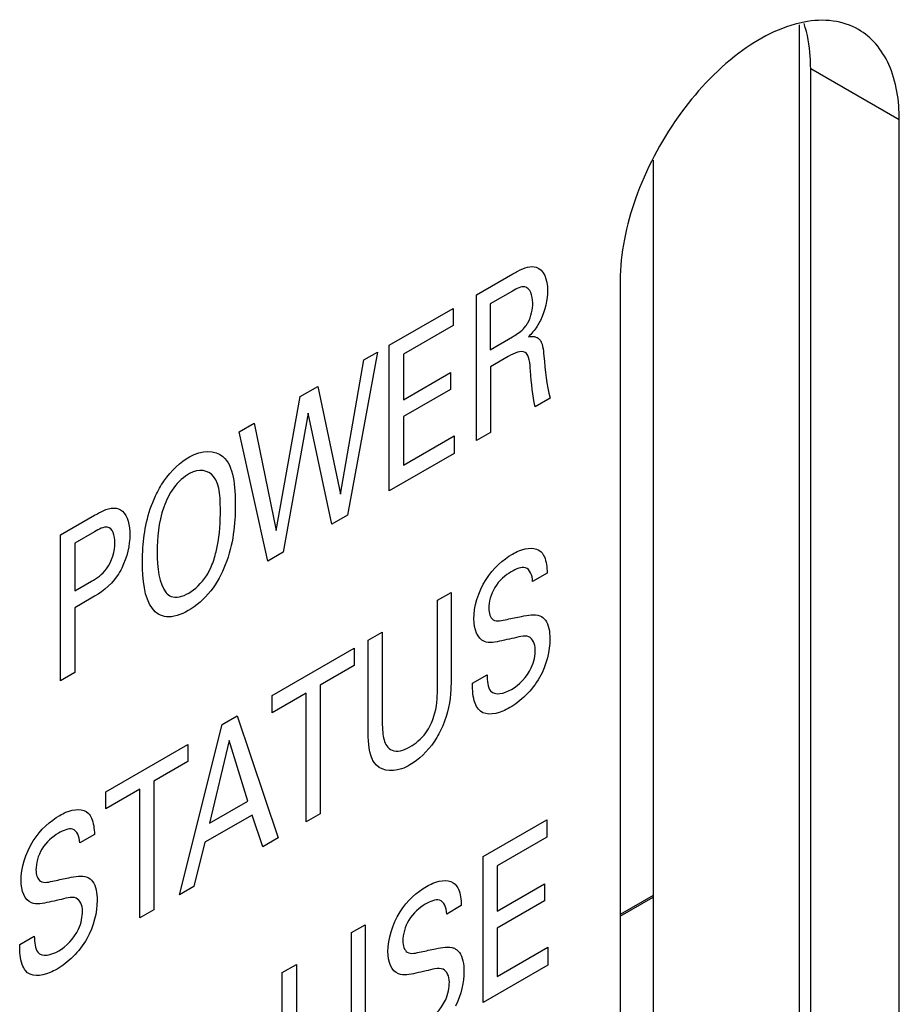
# Model space of a CAD drawing. Header units: inches. Extents: x 0 to 34, y 0 to 22.
# Tile 11 of 128: x 1.71 to 1.894, y 16.091 to 16.297. Entities that reach past the tile are written whole.
import ezdxf

# ---------------------------------------------------------------- set-up
doc = ezdxf.new("R2010")
doc.units = ezdxf.units.IN
doc.header["$LTSCALE"] = 1.87
doc.header["$MEASUREMENT"] = 0
doc.layers.get('0').update_dxf_attribs({"linetype": 'CONTINUOUS'})
doc.layers.add('02___PRT_ALL_AXES', color=7, linetype='CONTINUOUS')

msp = doc.modelspace()

# ---------------------------------------------------------------- linework, layer by layer
at = {"color": 7, "linetype": 'CONTINUOUS'}
for p, q in [((1.8730323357, 16.0574694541), (1.8730323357, 16.2962864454)), ((1.8424233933, 16.1139058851), (1.8355004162, 16.1099086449)), ((1.8355004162, 16.1095470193), (1.8424233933, 16.1135442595))]:
    msp.add_line(p, q, dxfattribs=at)
at = {"color": 40, "linetype": 'CONTINUOUS'}
for p, q in [((1.8054327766, 16.239732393), (1.8130356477, 16.2441221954)), ((1.8054327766, 16.2091887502), (1.8054327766, 16.239732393)), ((1.8129428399, 16.2405178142), (1.8082884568, 16.2378304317)), ((1.7871408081, 16.2291708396), (1.8004771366, 16.2368710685)), ((1.8004771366, 16.2368710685), (1.8004771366, 16.2332751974)), ((1.8082884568, 16.2378304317), (1.8082884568, 16.2282249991)), ((1.8004771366, 16.2332751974), (1.7900826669, 16.2272735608)), ((1.8082884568, 16.2282249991), (1.8129428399, 16.2309123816)), ((1.7871408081, 16.1986271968), (1.7871408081, 16.2291708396)), ((1.7846519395, 16.2277337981), (1.7783513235, 16.1935522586)), ((1.7817675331, 16.226068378), (1.7846519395, 16.2277337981)), ((1.7900826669, 16.2272735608), (1.7900826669, 16.2177548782)), ((1.8120574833, 16.2268053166), (1.808353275, 16.2246665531)), ((1.7769341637, 16.1979373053), (1.7817675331, 16.226068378)), ((1.808353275, 16.2246665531), (1.808353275, 16.2108750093)), ((1.7900826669, 16.2177548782), (1.7999806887, 16.2234698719)), ((1.7999806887, 16.2234698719), (1.7999806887, 16.2199190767)), ((1.7684820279, 16.2183974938), (1.7721361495, 16.2205073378)), ((1.7721361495, 16.2205073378), (1.7769341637, 16.1979373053)), ((1.7634181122, 16.1903450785), (1.7684820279, 16.2183974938)), ((1.7999806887, 16.2199190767), (1.7900826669, 16.214204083)), ((1.8208329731, 16.2180806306), (1.8176826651, 16.2162616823)), ((1.7701650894, 16.2149297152), (1.7648927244, 16.1857814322)), ((1.7750780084, 16.1916622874), (1.7701650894, 16.2149297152)), ((1.7900826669, 16.214204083), (1.7900826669, 16.2040466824)), ((1.7556782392, 16.2110047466), (1.7588292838, 16.2128241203)), ((1.7588292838, 16.2128241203), (1.7634181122, 16.1903450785)), ((1.7617136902, 16.1839458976), (1.7556782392, 16.2110047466)), ((1.7900826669, 16.2040466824), (1.800714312, 16.2101852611)), ((1.800714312, 16.2101852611), (1.800714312, 16.2064643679)), ((1.808353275, 16.2108750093), (1.8054327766, 16.2091887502)), ((1.800714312, 16.2064643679), (1.7871408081, 16.1986271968)), ((1.7182892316, 16.1894168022), (1.7254103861, 16.1935284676)), ((1.7783513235, 16.1935522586), (1.7750780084, 16.1916622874)), ((1.7182892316, 16.1588731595), (1.7182892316, 16.1894168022)), ((1.7253529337, 16.1900695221), (1.7212310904, 16.1876896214)), ((1.7212310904, 16.1876896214), (1.7212310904, 16.1777065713)), ((1.7648927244, 16.1857814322), (1.7617136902, 16.1839458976)), ((1.8202149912, 16.181416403), (1.817157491, 16.1796510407)), ((1.7212310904, 16.1777065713), (1.7247342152, 16.1797292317)), ((1.7972038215, 16.1757419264), (1.8000595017, 16.1773907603)), ((1.8000595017, 16.1773907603), (1.8000595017, 16.1585660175)), ((1.7246767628, 16.1761410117), (1.7212310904, 16.1741515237)), ((1.7972038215, 16.1570005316), (1.7972038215, 16.1757419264)), ((1.7212310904, 16.1741515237), (1.7212310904, 16.1605717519)), ((1.7827169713, 16.1673774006), (1.7856595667, 16.1690764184)), ((1.7856595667, 16.1690764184), (1.7856595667, 16.1501683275)), ((1.7827169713, 16.1487644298), (1.7827169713, 16.1673774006)), ((1.7625983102, 16.1557611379), (1.7797611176, 16.1656707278)), ((1.7797611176, 16.1656707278), (1.7797611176, 16.1620740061)), ((1.7212310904, 16.1605717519), (1.7182892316, 16.1588731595)), ((1.7797611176, 16.1620740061), (1.7726399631, 16.1579623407)), ((1.8045555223, 16.1583715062), (1.807612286, 16.1601364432)), ((1.7697194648, 16.1562760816), (1.7625983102, 16.1521644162)), ((1.7697194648, 16.1293291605), (1.7697194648, 16.1562760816)), ((1.7726399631, 16.1579623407), (1.7726399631, 16.1310154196)), ((1.7625983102, 16.1521644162), (1.7625983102, 16.1557611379)), ((1.7521323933, 16.1497182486), (1.7552827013, 16.151537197)), ((1.7552827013, 16.151537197), (1.7638858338, 16.1259608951)), ((1.7431845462, 16.1140082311), (1.7521323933, 16.1497182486)), ((1.7535782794, 16.146366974), (1.7494564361, 16.1290082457)), ((1.7574909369, 16.1336472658), (1.7535782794, 16.146366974)), ((1.7277408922, 16.1356349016), (1.7449103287, 16.1455483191)), ((1.7449103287, 16.1455483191), (1.7449103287, 16.1419515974)), ((1.7449103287, 16.1419515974), (1.7377825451, 16.1378361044)), ((1.7377825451, 16.1378361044), (1.7377825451, 16.1108891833)), ((1.7348686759, 16.1361536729), (1.7277408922, 16.1320381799)), ((1.7277408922, 16.1320381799), (1.7277408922, 16.1356349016)), ((1.7348686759, 16.1092067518), (1.7348686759, 16.1361536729)), ((1.7494564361, 16.1290082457), (1.7574909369, 16.1336472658)), ((1.7583762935, 16.1307318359), (1.7485143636, 16.1250376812)), ((1.7606707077, 16.1241045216), (1.7583762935, 16.1307318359)), ((1.7726399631, 16.1310154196), (1.7697194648, 16.1293291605)), ((1.8067924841, 16.1220348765), (1.820128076, 16.1297346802)), ((1.820128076, 16.1297346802), (1.820128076, 16.1261379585)), ((1.7253742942, 16.1266565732), (1.7223167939, 16.1248912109)), ((1.7638858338, 16.1259608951), (1.7606707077, 16.1241045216)), ((1.820128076, 16.1261379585), (1.8097343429, 16.1201367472)), ((1.7485143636, 16.1250376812), (1.7462125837, 16.115756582)), ((1.8067924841, 16.0914912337), (1.8067924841, 16.1220348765)), ((1.8097343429, 16.1201367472), (1.8097343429, 16.1106189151)), ((1.7462125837, 16.115756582), (1.7431845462, 16.1140082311)), ((1.8097343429, 16.1106189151), (1.8196323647, 16.1163339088)), ((1.8196323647, 16.1163339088), (1.8196323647, 16.1127788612)), ((1.7377825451, 16.1108891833), (1.7348686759, 16.1092067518)), ((1.8022176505, 16.1117806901), (1.7991535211, 16.1100115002)), ((1.8196323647, 16.1127788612), (1.8097343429, 16.1070638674)), ((1.7792072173, 16.1061074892), (1.7820628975, 16.1077563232)), ((1.7820628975, 16.1077563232), (1.7820628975, 16.0889315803)), ((1.8097343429, 16.1070638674), (1.8097343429, 16.0969141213)), ((1.7097148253, 16.1036116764), (1.712771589, 16.1053766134)), ((1.7792072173, 16.0873660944), (1.7792072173, 16.1061074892)), ((1.8097343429, 16.0969141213), (1.820365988, 16.1030526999)), ((1.820365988, 16.1030526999), (1.820365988, 16.0993284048)), ((1.7647203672, 16.0977429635), (1.767662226, 16.0994415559)), ((1.767662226, 16.0994415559), (1.767662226, 16.0805334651)), ((1.820365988, 16.0993284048), (1.8067924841, 16.0914912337)), ((1.7647203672, 16.0791299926), (1.7647203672, 16.0977429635))]:
    msp.add_line(p, q, dxfattribs=at)
msp.add_arc((1.799835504, 16.1005982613), 0.0023873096, 60.1176120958, 69.876140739, dxfattribs=at)
for points, knots in [([(1.8130356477, 16.2441221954), (1.8133697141, 16.2443150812), (1.8150469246, 16.2452693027), (1.8168587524, 16.2458697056), (1.8179198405, 16.2455057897)], [0, 0, 0, 0, 0.197557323, 1, 1, 1, 1]), ([(1.8171862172, 16.238018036), (1.8171862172, 16.2395998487), (1.8162980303, 16.2422270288), (1.8138159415, 16.2410219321), (1.8129428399, 16.2405178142)], [0, 0, 0, 0, 0.6107500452, 1, 1, 1, 1]), ([(1.8157403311, 16.2332046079), (1.8158845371, 16.2334077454), (1.8168340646, 16.2349381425), (1.8171862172, 16.2367615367), (1.8171862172, 16.238018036)], [0, 0, 0, 0, 0.1403678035, 1, 1, 1, 1]), ([(1.8129428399, 16.2309123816), (1.8130969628, 16.2310013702), (1.8140441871, 16.2315753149), (1.8150961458, 16.2322813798), (1.8157403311, 16.2332046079)], [0, 0, 0, 0, 0.1612250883, 1, 1, 1, 1]), ([(1.8187757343, 16.2343635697), (1.8185684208, 16.2339469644), (1.81786693, 16.2326731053), (1.8169282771, 16.2315683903), (1.8162728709, 16.2309334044)], [0, 0, 0, 0, 0.3230796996, 1, 1, 1, 1]), ([(1.8162728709, 16.2309334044), (1.8171451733, 16.2311086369), (1.8191478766, 16.2308189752), (1.8194010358, 16.2282639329), (1.8195100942, 16.2269222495)], [0, 0, 0, 0, 0.428963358, 1, 1, 1, 1]), ([(1.8167118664, 16.22378251), (1.8165879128, 16.2252721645), (1.8164162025, 16.228812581), (1.8132840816, 16.2275135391), (1.8120574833, 16.2268053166)], [0, 0, 0, 0, 0.5253784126, 1, 1, 1, 1]), ([(1.7381707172, 16.1975987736), (1.7386730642, 16.1986683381), (1.7405562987, 16.2020634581), (1.7433987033, 16.2047201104), (1.7452705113, 16.2058008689)], [0, 0, 0, 0, 0.3101369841, 1, 1, 1, 1]), ([(1.7452705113, 16.2058008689), (1.7478755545, 16.2073049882), (1.7542740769, 16.2071700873), (1.754865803, 16.1996114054), (1.754865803, 16.195561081)], [0, 0, 0, 0, 0.4261592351, 1, 1, 1, 1]), ([(1.7452992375, 16.2022632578), (1.7441465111, 16.2015976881), (1.7418062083, 16.1996045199), (1.7387871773, 16.1932938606), (1.7385227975, 16.1887820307), (1.7385227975, 16.1858713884)], [0, 0, 0, 0, 0.2430584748, 0.468481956, 1, 1, 1, 1]), ([(1.7517442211, 16.1938003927), (1.7517442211, 16.1967482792), (1.751812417, 16.2024664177), (1.7472590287, 16.2033948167), (1.7452992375, 16.2022632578)], [0, 0, 0, 0, 0.5657278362, 1, 1, 1, 1]), ([(1.7354299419, 16.1838321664), (1.7354299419, 16.1847866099), (1.7355673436, 16.1890595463), (1.7364776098, 16.1940005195), (1.7381707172, 16.1975987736)], [0, 0, 0, 0, 0.2259585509, 1, 1, 1, 1]), ([(1.754865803, 16.195561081), (1.754865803, 16.1917462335), (1.7543110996, 16.1855769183), (1.7499005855, 16.1772124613), (1.7466601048, 16.1745354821), (1.7450325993, 16.1735957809)], [0, 0, 0, 0, 0.5162828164, 0.7456754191, 1, 1, 1, 1]), ([(1.7254103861, 16.1935284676), (1.726009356, 16.1938743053), (1.7280888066, 16.1951192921), (1.7303175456, 16.1952997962), (1.7312152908, 16.1944256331)], [0, 0, 0, 0, 0.2848958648, 1, 1, 1, 1]), ([(1.7498306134, 16.182753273), (1.7502776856, 16.1837943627), (1.751475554, 16.1876674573), (1.7517442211, 16.1913124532), (1.7517442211, 16.1938003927)], [0, 0, 0, 0, 0.2737547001, 1, 1, 1, 1]), ([(1.7296537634, 16.1877730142), (1.7296537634, 16.1892933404), (1.7288066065, 16.1919753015), (1.7262774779, 16.1906033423), (1.7253529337, 16.1900695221)], [0, 0, 0, 0, 0.5874831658, 1, 1, 1, 1]), ([(1.7247342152, 16.1797292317), (1.7258175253, 16.1803547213), (1.7286330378, 16.1820991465), (1.7296537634, 16.1861396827), (1.7296537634, 16.1877730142)], [0, 0, 0, 0, 0.4336948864, 1, 1, 1, 1]), ([(1.8048427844, 16.1718177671), (1.8048427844, 16.1742864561), (1.8065779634, 16.1804225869), (1.8109923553, 16.1842968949), (1.8129428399, 16.1854230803)], [0, 0, 0, 0, 0.5229340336, 1, 1, 1, 1]), ([(1.8129428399, 16.1854230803), (1.8133742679, 16.1856721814), (1.8155605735, 16.1868003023), (1.8178667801, 16.1869109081), (1.8189201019, 16.1858720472)], [0, 0, 0, 0, 0.1956938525, 1, 1, 1, 1]), ([(1.8189201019, 16.1858720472), (1.8191976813, 16.1855932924), (1.8199844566, 16.1844366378), (1.8201561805, 16.1826623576), (1.8202149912, 16.181416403)], [0, 0, 0, 0, 0.297801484, 1, 1, 1, 1]), ([(1.7450325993, 16.1735957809), (1.7434690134, 16.1726929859), (1.7403665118, 16.1716178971), (1.7359439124, 16.1745987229), (1.7354299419, 16.1800684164), (1.7354299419, 16.1838321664)], [0, 0, 0, 0, 0.2510652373, 0.4766042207, 1, 1, 1, 1]), ([(1.7310922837, 16.1824698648), (1.7308158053, 16.181911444), (1.7291833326, 16.1789952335), (1.7265568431, 16.1772265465), (1.7246767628, 16.1761410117)], [0, 0, 0, 0, 0.1904870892, 1, 1, 1, 1]), ([(1.7451187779, 16.177242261), (1.7464219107, 16.1779946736), (1.7483591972, 16.179792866), (1.7495444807, 16.1820993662), (1.7498306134, 16.182753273)], [0, 0, 0, 0, 0.7183686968, 1, 1, 1, 1]), ([(1.8126762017, 16.1817140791), (1.8114608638, 16.1810123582), (1.8088559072, 16.1788130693), (1.8079651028, 16.1753428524), (1.8079651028, 16.1740440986)], [0, 0, 0, 0, 0.5193467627, 1, 1, 1, 1]), ([(1.817157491, 16.1796510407), (1.8171028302, 16.1809978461), (1.8161578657, 16.1833193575), (1.8136992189, 16.1823047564), (1.8126762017, 16.1817140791)], [0, 0, 0, 0, 0.5387672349, 1, 1, 1, 1]), ([(1.740407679, 16.1773125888), (1.740687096, 16.1769757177), (1.741870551, 16.1760244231), (1.7438165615, 16.1764903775), (1.7451187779, 16.177242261)], [0, 0, 0, 0, 0.2830230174, 1, 1, 1, 1]), ([(1.8079651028, 16.1740440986), (1.8079651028, 16.1729973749), (1.8086683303, 16.1709115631), (1.8107766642, 16.1714909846), (1.8117989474, 16.1717314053)], [0, 0, 0, 0, 0.4595195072, 1, 1, 1, 1]), ([(1.8117989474, 16.1717314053), (1.8128106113, 16.1719437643), (1.815144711, 16.172442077), (1.8175678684, 16.1728867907), (1.8186534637, 16.1724751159)], [0, 0, 0, 0, 0.4295764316, 1, 1, 1, 1]), ([(1.8186534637, 16.1724751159), (1.8191144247, 16.1723076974), (1.8204078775, 16.1713127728), (1.8207755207, 16.1691631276), (1.8207755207, 16.1676074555)], [0, 0, 0, 0, 0.3061756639, 1, 1, 1, 1]), ([(1.8128271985, 16.1677154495), (1.8121216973, 16.1675570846), (1.8101517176, 16.1671268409), (1.8080812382, 16.1666849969), (1.80705102, 16.1670874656)], [0, 0, 0, 0, 0.3543149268, 1, 1, 1, 1]), ([(1.8207755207, 16.1676074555), (1.8207755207, 16.1651974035), (1.819360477, 16.1589468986), (1.8146061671, 16.1545275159), (1.8123815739, 16.1532430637)], [0, 0, 0, 0, 0.4840717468, 1, 1, 1, 1]), ([(1.8177113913, 16.1653738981), (1.8177113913, 16.1666379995), (1.8166006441, 16.1689553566), (1.8140523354, 16.1679861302), (1.8128271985, 16.1677154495)], [0, 0, 0, 0, 0.4605787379, 1, 1, 1, 1]), ([(1.8127410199, 16.157047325), (1.8142553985, 16.1579217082), (1.817109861, 16.1607882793), (1.8177113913, 16.1642285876), (1.8177113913, 16.1653738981)], [0, 0, 0, 0, 0.6042339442, 1, 1, 1, 1]), ([(1.8000595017, 16.1585660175), (1.8000595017, 16.158053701), (1.800028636, 16.1552427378), (1.799403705, 16.1519883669), (1.7983263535, 16.1494422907)], [0, 0, 0, 0, 0.182744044, 1, 1, 1, 1]), ([(1.8057855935, 16.1529020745), (1.8054993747, 16.1532711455), (1.8047025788, 16.1547615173), (1.8045555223, 16.1568654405), (1.8045555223, 16.1583715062)], [0, 0, 0, 0, 0.2943650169, 1, 1, 1, 1]), ([(1.807612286, 16.1601364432), (1.8076476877, 16.1588519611), (1.8078827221, 16.1554907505), (1.8111461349, 16.1561264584), (1.8127410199, 16.157047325)], [0, 0, 0, 0, 0.4148439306, 1, 1, 1, 1]), ([(1.7914637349, 16.1450146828), (1.7926103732, 16.1456767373), (1.7948103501, 16.1474665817), (1.7970589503, 16.1522704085), (1.7972038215, 16.1552586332), (1.7972038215, 16.1570005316)], [0, 0, 0, 0, 0.3215516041, 0.5769500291, 1, 1, 1, 1]), ([(1.8123815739, 16.1532430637), (1.8118883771, 16.152958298), (1.8094597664, 16.1516974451), (1.8068316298, 16.1515883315), (1.8057855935, 16.1529020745)], [0, 0, 0, 0, 0.2008133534, 1, 1, 1, 1]), ([(1.7856595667, 16.1501683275), (1.7856595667, 16.149464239), (1.7857114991, 16.1476206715), (1.7860963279, 16.1459417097), (1.7866016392, 16.1452104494)], [0, 0, 0, 0, 0.3741571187, 1, 1, 1, 1]), ([(1.7839544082, 16.1417794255), (1.7837794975, 16.1420442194), (1.7827899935, 16.1438521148), (1.7827169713, 16.146555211), (1.7827169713, 16.1487644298)], [0, 0, 0, 0, 0.1590514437, 1, 1, 1, 1]), ([(1.7983263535, 16.1494422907), (1.7978560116, 16.1483245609), (1.7960767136, 16.1449210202), (1.7932645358, 16.1422884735), (1.7914637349, 16.1412487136)], [0, 0, 0, 0, 0.3259401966, 1, 1, 1, 1]), ([(1.7866016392, 16.1452104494), (1.7869015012, 16.1448115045), (1.7881083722, 16.1437596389), (1.7901447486, 16.1442531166), (1.7914637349, 16.1450146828)], [0, 0, 0, 0, 0.3051075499, 1, 1, 1, 1]), ([(1.7914637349, 16.1412487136), (1.7908803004, 16.1409118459), (1.7879610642, 16.1395097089), (1.7851028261, 16.1400763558), (1.7839544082, 16.1417794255)], [0, 0, 0, 0, 0.1989541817, 1, 1, 1, 1]), ([(1.7181021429, 16.1306632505), (1.7185337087, 16.1309124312), (1.7207200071, 16.1320406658), (1.7230264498, 16.132151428), (1.7240794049, 16.1311122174)], [0, 0, 0, 0, 0.1957549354, 1, 1, 1, 1]), ([(1.710002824, 16.1170583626), (1.710002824, 16.1195269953), (1.7117374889, 16.1256627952), (1.7161517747, 16.1295371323), (1.7181021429, 16.1306632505)], [0, 0, 0, 0, 0.5229432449, 1, 1, 1, 1]), ([(1.7240794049, 16.1311122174), (1.7243571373, 16.1308335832), (1.7251443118, 16.1296773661), (1.7253162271, 16.1279029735), (1.7253742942, 16.1266565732)], [0, 0, 0, 0, 0.2978362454, 1, 1, 1, 1]), ([(1.7223167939, 16.1248912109), (1.7222621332, 16.1262380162), (1.7213171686, 16.1285595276), (1.7188585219, 16.1275449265), (1.7178355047, 16.1269542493)], [0, 0, 0, 0, 0.5387672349, 1, 1, 1, 1]), ([(1.7178355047, 16.1269542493), (1.7166201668, 16.1262525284), (1.7140152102, 16.1240532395), (1.7131244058, 16.1205830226), (1.7131244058, 16.1192842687)], [0, 0, 0, 0, 0.5193467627, 1, 1, 1, 1]), ([(1.7131244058, 16.1192842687), (1.7131244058, 16.1182375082), (1.7138279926, 16.116152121), (1.7159360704, 16.1167312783), (1.7169582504, 16.1169715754)], [0, 0, 0, 0, 0.4595476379, 1, 1, 1, 1]), ([(1.7169582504, 16.1169715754), (1.7179699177, 16.1171839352), (1.7203042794, 16.1176823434), (1.7227274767, 16.1181269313), (1.7238135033, 16.1177157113)], [0, 0, 0, 0, 0.4295393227, 1, 1, 1, 1]), ([(1.7238135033, 16.1177157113), (1.7242743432, 16.1175481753), (1.7255674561, 16.1165528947), (1.7259355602, 16.1144037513), (1.7259355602, 16.112848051)], [0, 0, 0, 0, 0.3061476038, 1, 1, 1, 1]), ([(1.7949454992, 16.1157882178), (1.7953756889, 16.116036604), (1.7975620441, 16.1171633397), (1.799865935, 16.1172725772), (1.8009227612, 16.1162371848)], [0, 0, 0, 0, 0.1951463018, 1, 1, 1, 1]), ([(1.7868461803, 16.1021833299), (1.7868461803, 16.1046519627), (1.7885808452, 16.1107877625), (1.792995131, 16.1146620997), (1.7949454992, 16.1157882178)], [0, 0, 0, 0, 0.5229432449, 1, 1, 1, 1]), ([(1.8009227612, 16.1162371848), (1.8012004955, 16.1159585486), (1.8019877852, 16.114802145), (1.8021596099, 16.1130273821), (1.8022176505, 16.1117806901)], [0, 0, 0, 0, 0.2977929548, 1, 1, 1, 1]), ([(1.717987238, 16.1129560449), (1.717281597, 16.112797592), (1.7153116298, 16.1123672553), (1.7132408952, 16.11192507), (1.7122110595, 16.1123280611)], [0, 0, 0, 0, 0.3543771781, 1, 1, 1, 1]), ([(1.7228706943, 16.1106140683), (1.7228706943, 16.1118781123), (1.7217604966, 16.1141957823), (1.7192122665, 16.1132267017), (1.717987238, 16.1129560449)], [0, 0, 0, 0, 0.4605894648, 1, 1, 1, 1]), ([(1.7991535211, 16.1100115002), (1.7991015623, 16.1113592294), (1.7981607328, 16.1136853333), (1.7957022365, 16.1126701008), (1.7946795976, 16.1120796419)], [0, 0, 0, 0, 0.538719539, 1, 1, 1, 1]), ([(1.7259355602, 16.112848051), (1.7259355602, 16.1104379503), (1.7245199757, 16.1041870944), (1.7197655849, 16.0997677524), (1.7175408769, 16.0984832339)], [0, 0, 0, 0, 0.4840639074, 1, 1, 1, 1]), ([(1.7946795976, 16.1120796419), (1.7934640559, 16.1113778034), (1.7908587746, 16.1091786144), (1.7899677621, 16.1057080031), (1.7899677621, 16.1044092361)], [0, 0, 0, 0, 0.519386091, 1, 1, 1, 1]), ([(1.7179003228, 16.1022874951), (1.7194147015, 16.1031618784), (1.722269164, 16.1060284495), (1.7228706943, 16.1094687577), (1.7228706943, 16.1106140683)], [0, 0, 0, 0, 0.6042339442, 1, 1, 1, 1]), ([(1.712771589, 16.1053766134), (1.7128074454, 16.1040923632), (1.7130425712, 16.1007316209), (1.7163056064, 16.1013667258), (1.7179003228, 16.1022874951)], [0, 0, 0, 0, 0.4148783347, 1, 1, 1, 1]), ([(1.7109448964, 16.0981422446), (1.7106586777, 16.0985113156), (1.7098618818, 16.1000016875), (1.7097148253, 16.1021056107), (1.7097148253, 16.1036116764)], [0, 0, 0, 0, 0.2943650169, 1, 1, 1, 1]), ([(1.7899677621, 16.1044092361), (1.7899677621, 16.1033625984), (1.7906694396, 16.1012785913), (1.7927741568, 16.1018534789), (1.793794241, 16.10209229)], [0, 0, 0, 0, 0.4599711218, 1, 1, 1, 1]), ([(1.793794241, 16.10209229), (1.7948062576, 16.102304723), (1.797142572, 16.1028031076), (1.7995696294, 16.1032522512), (1.8006568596, 16.1028398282)], [0, 0, 0, 0, 0.4292808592, 1, 1, 1, 1]), ([(1.8010249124, 16.102668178), (1.8013294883, 16.1024932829), (1.8024383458, 16.1014907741), (1.8027789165, 16.0995288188), (1.8027789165, 16.0979730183)], [0, 0, 0, 0, 0.2413450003, 1, 1, 1, 1]), ([(1.7175408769, 16.0984832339), (1.71704768, 16.0981984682), (1.7146190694, 16.0969376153), (1.7119909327, 16.0968285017), (1.7109448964, 16.0981422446)], [0, 0, 0, 0, 0.2008133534, 1, 1, 1, 1]), ([(1.7997147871, 16.0957386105), (1.7997147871, 16.097003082), (1.7986021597, 16.0993220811), (1.7960505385, 16.0983490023), (1.7948232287, 16.0980767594)], [0, 0, 0, 0, 0.4602646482, 1, 1, 1, 1]), ([(1.7948232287, 16.0980767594), (1.7941176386, 16.0979181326), (1.7921500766, 16.0974882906), (1.7900800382, 16.0970456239), (1.7890544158, 16.0974530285)], [0, 0, 0, 0, 0.354707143, 1, 1, 1, 1]), ([(1.79473705, 16.0874077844), (1.7962525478, 16.0882828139), (1.7991070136, 16.0911487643), (1.7997147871, 16.0945929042), (1.7997147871, 16.0957386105)], [0, 0, 0, 0, 0.6043279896, 1, 1, 1, 1])]:
    msp.add_open_spline(points, degree=3, knots=knots, dxfattribs=at)
for points in [[(1.8179198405, 16.2455057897), (1.8194637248, 16.2450017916), (1.8202790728, 16.2429105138), (1.8202790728, 16.2406466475)], [(1.8202790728, 16.2406466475), (1.8202790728, 16.2387511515), (1.8198043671, 16.2364347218), (1.8187757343, 16.2343635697)], [(1.8195100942, 16.2269222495), (1.8197745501, 16.2238473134), (1.8200767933, 16.2207662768), (1.8208329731, 16.2180806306)], [(1.8176826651, 16.2162616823), (1.8170773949, 16.2185404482), (1.8169543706, 16.2212174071), (1.8167118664, 16.22378251)], [(1.7312152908, 16.1944256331), (1.7323155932, 16.1934354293), (1.7327760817, 16.1914688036), (1.7327760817, 16.1894057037)], [(1.7327760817, 16.1894057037), (1.7327760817, 16.1873148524), (1.7322290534, 16.1847537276), (1.7310922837, 16.1824698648)], [(1.7385227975, 16.1858713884), (1.7385227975, 16.1825748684), (1.7388538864, 16.1791809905), (1.740407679, 16.1773125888)], [(1.80705102, 16.1670874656), (1.8056123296, 16.1676602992), (1.8048427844, 16.1696430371), (1.8048427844, 16.1718177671)], [(1.7122110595, 16.1123280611), (1.7107721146, 16.1129003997), (1.710002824, 16.1148836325), (1.710002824, 16.1170583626)], [(1.7890544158, 16.0974530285), (1.7876131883, 16.0980209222), (1.7868461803, 16.1000085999), (1.7868461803, 16.1021833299)], [(1.8027789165, 16.0979730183), (1.8027789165, 16.0957942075), (1.8022176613, 16.0931121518), (1.8010253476, 16.0906986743)]]:
    msp.add_open_spline(points, degree=3, dxfattribs=at)
at = {"layer": '02___PRT_ALL_AXES', "color": 7, "linetype": 'CONTINUOUS'}
for p, q in [((1.8754004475, 16.0469646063), (1.8754004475, 16.2870840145)), ((1.8939620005, 16.2763668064), (1.8754004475, 16.2870840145)), ((1.8939620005, 16.0362473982), (1.8939620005, 16.2763668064)), ((1.8424233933, 16.2678984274), (1.8424233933, 16.0751426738)), ((1.8355004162, 16.2426118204), (1.8355004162, 16.0024924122))]:
    msp.add_line(p, q, dxfattribs=at)
for points, knots in [([(1.8740030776, 16.2968509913), (1.8690475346, 16.2959027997), (1.8588214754, 16.2903530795), (1.8468031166, 16.2772263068), (1.8381302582, 16.2607530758), (1.8355004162, 16.2484591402), (1.8355004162, 16.2426118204)], [0, 0, 0, 0, 0.2149489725, 0.4761116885, 0.750888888, 1, 1, 1, 1]), ([(1.8854012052, 16.2952884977), (1.8837903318, 16.2962195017), (1.8799728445, 16.2974626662), (1.8760043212, 16.2972339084), (1.8740030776, 16.2968509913)], [0, 0, 0, 0, 0.477298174, 1, 1, 1, 1]), ([(1.8754004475, 16.2870840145), (1.8754004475, 16.2879374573), (1.8752937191, 16.2911416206), (1.8747438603, 16.2943472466), (1.8740051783, 16.2965821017)], [0, 0, 0, 0, 0.2661011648, 1, 1, 1, 1]), ([(1.8939620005, 16.2763668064), (1.8939620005, 16.2803144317), (1.8931220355, 16.2861280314), (1.8893173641, 16.2923572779), (1.886764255, 16.2945007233), (1.8854012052, 16.2952884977)], [0, 0, 0, 0, 0.5477285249, 0.781564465, 1, 1, 1, 1])]:
    msp.add_open_spline(points, degree=3, knots=knots, dxfattribs=at)

doc.saveas('drawing.dxf')
